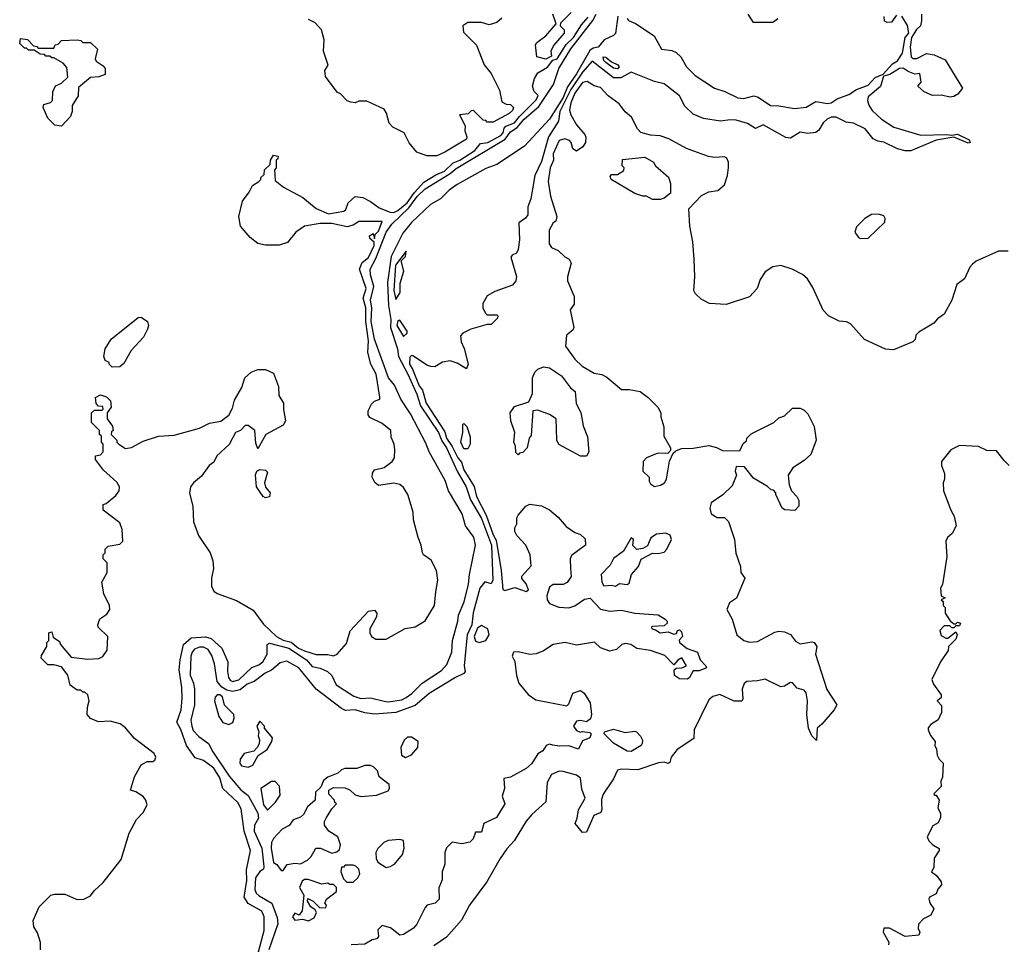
# Model space of a CAD drawing. Extents: x 2380107 to 2585170, y 384273 to 546161.
# Tile 95 of 256: x 2458130 to 2463195, y 474003 to 478757. Entities that reach past the tile are written whole.
import ezdxf

# ---------------------------------------------------------------- set-up
doc = ezdxf.new("R2010")
doc.units = 0

msp = doc.modelspace()

# ---------------------------------------------------------------- linework, layer by layer
at = {"layer": '0CON05XD'}
for points in [[(2459358.3, 473965), (2459388.4, 474075), (2459387.4, 474145), (2459375, 474173.2), (2459305, 474212.9), (2459285.3, 474245), (2459298.8, 474331.2), (2459296.7, 474386.7), (2459317.5, 474485), (2459284.8, 474585), (2459269.9, 474699.9), (2459252.5, 474732.5), (2459174.3, 474804.3), (2459158.8, 474858.8), (2459128.4, 474908.4), (2459075, 474947.9), (2459032.1, 474962.1), (2458988.2, 475025), (2458958.2, 475108.2), (2458937.7, 475145), (2458960.9, 475209.1), (2458966.5, 475266.5), (2458963.8, 475323.8), (2458950.9, 475415), (2458954.7, 475465), (2458972.9, 475545), (2459011.7, 475578.3), (2459085, 475583.3), (2459115.2, 475575.2), (2459169.2, 475525), (2459200.5, 475455), (2459198.5, 475405), (2459204.7, 475375), (2459212, 475362), (2459224.8, 475354.8), (2459256.7, 475363.3), (2459325, 475426.6), (2459360.4, 475439.6), (2459380.4, 475455), (2459402.7, 475495), (2459402.5, 475545), (2459415, 475552.2), (2459514.5, 475525), (2459604.6, 475465), (2459635, 475432.2), (2459675, 475423.7), (2459713.6, 475405), (2459736.5, 475385), (2459757.7, 475337.7), (2459849.7, 475279.7), (2459885, 475267.3), (2459935, 475270), (2460005, 475252.9), (2460025, 475250.4), (2460095, 475260.6), (2460118.1, 475271.9), (2460147.7, 475292.3), (2460199.7, 475345), (2460299.8, 475410.2), (2460327.8, 475442.2), (2460353.4, 475505), (2460356.8, 475565), (2460384, 475665), (2460386.7, 475695), (2460416.9, 475763.1), (2460439.2, 475855), (2460443.9, 475905), (2460475.2, 476055), (2460466.7, 476096.7), (2460424.1, 476154.1), (2460406.8, 476216.8), (2460335, 476334.6), (2460318.5, 476388.5), (2460237, 476535), (2460219, 476579), (2460139.9, 476729.9), (2460090.2, 476805), (2460058, 476878), (2460027.3, 476915), (2459955, 477114.5), (2459938, 477205), (2459940.8, 477275), (2459934, 477315), (2459951, 477385), (2459934, 477445), (2459932.5, 477475), (2459961.4, 477528.6), (2460015, 477664.6), (2460044, 477705), (2460131, 477789), (2460175, 477847), (2460215, 477886.8), (2460344.2, 477965.8), (2460375, 477991.3), (2460627.8, 478142.2), (2460655, 478180.8), (2460688.3, 478201.7), (2460725.7, 478245), (2460799.9, 478310.1), (2460876.2, 478423.8), (2460903.3, 478505), (2460965, 478606.7), (2461078, 478752), (2461095.7, 478785)], [(2461207.6, 478775), (2461194.6, 478685), (2461185.2, 478674.8), (2461137.1, 478652.9), (2461105, 478616.2), (2461079.4, 478610.6), (2461062.4, 478597.6), (2460995, 478478.6), (2460948.6, 478411.4), (2460925, 478356), (2460855, 478246), (2460726.4, 478106.4), (2460585, 478012.4), (2460528.2, 477991.8), (2460381.2, 477908.8), (2460339.6, 477880.4), (2460295, 477835.3), (2460243.5, 477806.5), (2460145.8, 477714.2), (2460101.1, 477658.9), (2460040.2, 477539.8), (2460021.2, 477405), (2460027.5, 477287.5), (2460039.5, 477215), (2460037.4, 477175), (2460073, 477065), (2460079.2, 477025), (2460127.1, 476935), (2460172.1, 476832.1), (2460192.2, 476772.2), (2460285.2, 476635), (2460301.2, 476591.2), (2460326, 476555), (2460383, 476433), (2460427.5, 476355), (2460448.4, 476288.4), (2460505, 476193.1), (2460556.2, 476055), (2460564.2, 475875), (2460555, 475856.4), (2460522.7, 475867.3), (2460497.5, 475835), (2460462.4, 475707.6), (2460455.1, 475645), (2460432.2, 475595), (2460416.1, 475435), (2460422.1, 475405), (2460415.3, 475394.7), (2460371.5, 475375), (2460237.2, 475292.8), (2460165, 475230.7), (2460065, 475194.5), (2459955, 475186.5), (2459905, 475193.2), (2459855, 475208.1), (2459806, 475206), (2459785, 475215.4), (2459655, 475314.6), (2459565.2, 475425.2), (2459505, 475459.2), (2459469.6, 475450.4), (2459425, 475412.4), (2459393.5, 475396.5), (2459336, 475354), (2459300.1, 475339.9), (2459265, 475310.8), (2459225, 475302.9), (2459195, 475309), (2459169.2, 475325), (2459146.1, 475355), (2459132.1, 475445), (2459118.8, 475488.8), (2459098.8, 475518.8), (2459075, 475530.5), (2459055, 475530.2), (2459030, 475520), (2459016.8, 475505), (2459011.2, 475485), (2459006.1, 475386.1), (2459024.7, 475345), (2459028.5, 475315), (2459029.1, 475235), (2459011.2, 475155), (2459015.2, 475125), (2459022.9, 475102.9), (2459050.9, 475070.9), (2459101.8, 475035), (2459123.1, 474993.1), (2459207.8, 474867.8), (2459268, 474798), (2459305, 474767.7), (2459355, 474677.5), (2459358.1, 474651.9), (2459338.3, 474615), (2459336, 474585), (2459375, 474498), (2459386.5, 474403.5), (2459385, 474390), (2459365, 474378), (2459342.9, 474345), (2459339.8, 474285), (2459346.8, 474266.8), (2459362.2, 474252.2), (2459426.3, 474215), (2459455, 474140.8), (2459458.3, 474108.3), (2459411.7, 473975)], [(2459587, 477843), (2459655, 477785.8), (2459719.3, 477759.3), (2459797, 477773), (2459808.3, 477781.7), (2459820, 477815), (2459855, 477847.5), (2459895, 477842.5), (2459935, 477822.5), (2459979.3, 477789.3), (2460035, 477766.7), (2460055, 477766), (2460075, 477776.2), (2460123.2, 477815), (2460161, 477869), (2460209.2, 477920.8), (2460270.8, 477959.2), (2460315, 477977.6), (2460359.5, 478020.5), (2460394.2, 478035), (2460470.8, 478085), (2460500.3, 478119.7), (2460538, 478125), (2460605, 478160.9), (2460617.3, 478175), (2460621.5, 478198.5), (2460630.1, 478209.9), (2460675, 478226.2), (2460700.5, 478259.5), (2460786.6, 478345), (2460796.3, 478366.3), (2460777.1, 478387.1), (2460768.8, 478415), (2460778.8, 478455), (2460796.1, 478483.9), (2460845, 478513.3), (2460871.7, 478548.3), (2460895, 478556.2), (2460940.5, 478629.5), (2460979, 478665), (2461019.2, 478730.8), (2461055, 478769.1)], [(2460610, 478765), (2460585, 478742.5), (2460545, 478730), (2460505, 478742.5), (2460435, 478742.5), (2460410, 478725), (2460413, 478693), (2460480, 478625), (2460520, 478525), (2460555, 478480), (2460597.5, 478395), (2460610, 478335), (2460633, 478323), (2460655, 478320), (2460670, 478305), (2460665, 478290), (2460647.5, 478275), (2460565, 478230), (2460535, 478230), (2460528.3, 478238.3), (2460515, 478240), (2460465, 478290), (2460451.7, 478288.3), (2460437, 478273), (2460391.7, 478268.3), (2460421.7, 478211.7), (2460420, 478185), (2460430, 478155), (2460428.3, 478141.7), (2460317.5, 478075), (2460275, 478056.7), (2460225, 478056.7), (2460172.5, 478075), (2460133.9, 478123.9), (2460107.5, 478175), (2460050, 478205), (2460030, 478225), (2460017, 478277), (2460005, 478297.5), (2459915, 478337.5), (2459875, 478337.5), (2459855, 478330), (2459833, 478333), (2459815, 478340), (2459780, 478375), (2459763.6, 478383.6), (2459702.5, 478465), (2459700, 478495), (2459717, 478523), (2459713, 478533), (2459692.5, 478595), (2459696.4, 478653.6), (2459682.5, 478705), (2459650.7, 478740.7), (2459615, 478757.5)], [(2462769.2, 478785), (2462769.5, 478750.5), (2462763.3, 478725), (2462743.9, 478706.1), (2462718, 478665), (2462710.9, 478615), (2462716.4, 478566.4), (2462725, 478557.5), (2462745, 478557.5), (2462795, 478583.3), (2462835, 478576.2), (2462890.7, 478550.7), (2462980, 478405), (2462956.4, 478373.6), (2462935, 478361.2), (2462915, 478358), (2462871.7, 478368.3), (2462825, 478366.7), (2462782.5, 478385), (2462750, 478415), (2462767.5, 478435), (2462760, 478480), (2462735, 478477.5), (2462700.3, 478490.3), (2462675, 478508), (2462655, 478505.7), (2462605.5, 478474.5), (2462573.3, 478466.7), (2462557.5, 478412.5), (2462495, 478360), (2462491.9, 478341.9), (2462497.3, 478317.3), (2462515, 478290), (2462562.5, 478245), (2462626.7, 478205), (2462765, 478163.5), (2462897.1, 478167.1), (2462925, 478162.5), (2462955, 478168), (2463015, 478138.8), (2463020, 478125), (2463008.3, 478121.7), (2462935, 478152), (2462845, 478138.1), (2462715, 478082.5), (2462685, 478082.5), (2462645, 478092.5), (2462575, 478127.5), (2462545, 478132.5), (2462520, 478145), (2462480, 478195), (2462420, 478225), (2462380.7, 478230.7), (2462330, 478255), (2462305, 478255.5), (2462284, 478245), (2462263.7, 478226.3), (2462241.1, 478188.9), (2462225, 478177.3), (2462185, 478170.8), (2462145, 478178.2), (2462095, 478147.9), (2462071.4, 478151.4), (2461955, 478215.6), (2461915, 478197.8), (2461873.6, 478223.6), (2461815, 478240), (2461785, 478241.9), (2461735, 478234.3), (2461647.9, 478247.9), (2461595, 478271.3), (2461552.3, 478312.3), (2461525, 478364.6), (2461445, 478427.7), (2461395, 478439.7), (2461275, 478486.8), (2461221.8, 478458.2), (2461185, 478458.3), (2461075, 478544.2), (2461025, 478487.7), (2460965, 478397.9), (2460908.3, 478285), (2460900.9, 478235), (2460850.6, 478155), (2460815, 478027.1), (2460780.8, 477955), (2460759.6, 477835), (2460743.8, 477795), (2460744.2, 477754.2), (2460732.8, 477737.2), (2460697, 477713), (2460701.5, 477625), (2460694.3, 477575.7), (2460685, 477556.7), (2460663.9, 477546.1), (2460656.7, 477535), (2460686.1, 477436.1), (2460682.5, 477415), (2460665, 477392.5), (2460575, 477360), (2460535, 477337.5), (2460513, 477297), (2460512.5, 477275), (2460525, 477250), (2460535, 477240), (2460585, 477240), (2460590, 477235), (2460588.3, 477221.7), (2460555, 477190), (2460535, 477190), (2460450, 477165), (2460410, 477145), (2460398.3, 477131.7), (2460400.7, 477100.7), (2460416.4, 477066.4), (2460437.5, 476985), (2460428.3, 476961.7), (2460380.7, 476990.7), (2460345, 477003.3), (2460305, 476996.7), (2460265, 476972.5), (2460245, 476973.3), (2460225, 476980), (2460155, 477027.5), (2460145, 477030), (2460137.5, 477022.5), (2460134.7, 476985), (2460150.6, 476960.6), (2460184.2, 476875), (2460202.3, 476852.3), (2460221.8, 476785), (2460317.7, 476637.7), (2460326.2, 476605), (2460355, 476562.9)], [(2460967, 478793), (2460911.7, 478738.3), (2460910, 478725), (2460930, 478705), (2460931.7, 478688.3), (2460876.4, 478623.6), (2460862.5, 478595), (2460865, 478570), (2460837, 478553), (2460790, 478565), (2460783, 478627), (2460790.7, 478639.3), (2460836.4, 478673.6), (2460890, 478735), (2460873.3, 478785)], [(2461254.5, 478765), (2461262.1, 478752.1), (2461297.8, 478737.8), (2461394.4, 478674.4), (2461432, 478605), (2461485, 478598.1), (2461507.3, 478587.3), (2461531.5, 478565), (2461559.4, 478515), (2461605, 478470), (2461704.8, 478404.8), (2461757.9, 478387.9), (2461825, 478354.6), (2461855, 478351.8), (2461905.9, 478365.9), (2461928.3, 478358.3), (2461992.5, 478315), (2462035, 478314.4), (2462115, 478300.9), (2462175, 478307.1), (2462225, 478335.5), (2462285, 478326.7), (2462305, 478330), (2462335, 478349.5), (2462395, 478371.4), (2462435, 478397.5), (2462495, 478419.5), (2462529.9, 478460.1), (2462572.5, 478477.5), (2462620, 478530), (2462645, 478545.6), (2462671.8, 478585), (2462684.7, 478665.3), (2462703.1, 478686.9), (2462696.9, 478726.9), (2462667.5, 478775)], [(2462029.3, 478760.7), (2462005, 478742.5), (2461905, 478742.5), (2461876.7, 478785)], [(2462640.7, 478779.3), (2462615, 478743.8), (2462591.7, 478741.7), (2462579.3, 478749.3), (2462577, 478773)], [(2458345, 478210), (2458310, 478215), (2458275, 478250), (2458250, 478305), (2458255, 478320), (2458288.3, 478331.7), (2458298.3, 478341.7), (2458300, 478385), (2458313.6, 478416.4), (2458345, 478430), (2458378.3, 478461.7), (2458371.7, 478511.7), (2458353, 478533), (2458305, 478560), (2458295, 478560), (2458285, 478570), (2458265, 478570), (2458258.3, 478578.3), (2458235, 478580), (2458205, 478600), (2458175, 478600), (2458165, 478610), (2458155, 478610), (2458130, 478635), (2458135, 478660), (2458170, 478655), (2458201.7, 478621.7), (2458218.3, 478618.3), (2458225, 478610), (2458305, 478610), (2458311.7, 478628.3), (2458328.3, 478631.7), (2458345, 478650), (2458425, 478652.5), (2458445, 478650), (2458455, 478640), (2458495, 478640), (2458530, 478605), (2458517.5, 478555), (2458523.6, 478543.6), (2458559.3, 478519.3), (2458570, 478505), (2458570, 478475), (2458536.4, 478463.6), (2458495, 478460), (2458431.7, 478408.3), (2458430, 478365), (2458400, 478315), (2458400, 478285), (2458391.7, 478258.3), (2458345, 478210)], [(2461205, 478503.3), (2461185, 478507.5), (2461145, 478536), (2461135, 478546.2), (2461132, 478565), (2461145, 478563.8), (2461175, 478540), (2461207.5, 478525), (2461213.8, 478515), (2461205, 478503.3)], [(2463215, 477567.5), (2463165, 477567.5), (2463050, 477515), (2463030.7, 477499.3), (2463017.5, 477485), (2462990, 477425), (2462950, 477395), (2462925.9, 477314.1), (2462885, 477242.5), (2462850.7, 477219.3), (2462833, 477197), (2462755, 477150), (2462740, 477135), (2462737, 477113), (2462725, 477100), (2462625, 477060), (2462583, 477063), (2462475, 477112.5), (2462403.6, 477193.6), (2462383, 477203), (2462345, 477207.5), (2462290, 477235), (2462263, 477263), (2462210.7, 477380.7), (2462182.5, 477425), (2462156.1, 477446.1), (2462103.6, 477473.6), (2462045, 477493.3), (2462005, 477486.2), (2461965, 477460), (2461938.8, 477421.2), (2461923.3, 477375), (2461885, 477332.5), (2461765, 477292.5), (2461678.3, 477298.3), (2461635, 477320), (2461607, 477347), (2461597.5, 477365), (2461603.3, 477435), (2461598.8, 477525), (2461593.3, 477615), (2461577.5, 477695), (2461572.5, 477785), (2461637, 477853), (2461675, 477872.5), (2461721.7, 477878.3), (2461755, 477907.5), (2461771.2, 477955), (2461776.1, 477996.1), (2461776.2, 478025), (2461767.5, 478045), (2461755, 478052.5), (2461705, 478047.5), (2461673.6, 478053.6), (2461560, 478095), (2461470, 478145), (2461425, 478160), (2461375, 478163.3), (2461325, 478177.5), (2461307.5, 478195), (2461276.7, 478255), (2461245, 478282.5), (2461213.9, 478323.9), (2461157.5, 478365), (2461118.3, 478408.3), (2461085, 478417.5), (2461048.8, 478438.8), (2461025, 478433.3), (2460985, 478378.8), (2460965, 478330), (2460958.9, 478291.1), (2460965, 478268), (2460995, 478216.7), (2461037, 478167), (2461043, 478153), (2461041.2, 478125), (2461027.7, 478102.3), (2460995, 478080), (2460975, 478092.5), (2460966.7, 478125), (2460957.5, 478135), (2460933.9, 478143.9), (2460905, 478136), (2460875, 478066.7), (2460876.2, 478033.8), (2460858.5, 477995), (2460847.8, 477925), (2460859.7, 477849.7), (2460892.5, 477745), (2460888.3, 477721.7), (2460875, 477712.5), (2460854.3, 477675), (2460854.4, 477604.4), (2460865.9, 477585.9), (2460900.7, 477570.7), (2460935, 477537.5), (2460956.4, 477526.4), (2460967.5, 477505), (2460947.5, 477435), (2460947.5, 477415), (2460983, 477333), (2460982.5, 477295), (2460962.5, 477265), (2460980, 477175), (2460975, 477160), (2460942.5, 477135), (2460938.3, 477078.3), (2460985, 477011.2), (2461024, 476975), (2461085, 476940), (2461125, 476932), (2461149.7, 476919.7), (2461225, 476856), (2461265, 476856.2), (2461322.5, 476845), (2461362.5, 476815), (2461412.5, 476765), (2461427.5, 476735), (2461427.5, 476715), (2461443, 476663), (2461443.3, 476615), (2461477.5, 476555), (2461477.5, 476542.5), (2461463.8, 476526.2), (2461415, 476527.5), (2461395, 476521.2), (2461353.8, 476505), (2461338, 476485), (2461336.1, 476436.1), (2461367.5, 476405), (2461367.5, 476385), (2461375, 476370), (2461395, 476357.5), (2461427, 476363), (2461447.5, 476375), (2461456.7, 476395), (2461473, 476487), (2461491.7, 476528.3), (2461505, 476540), (2461535, 476552.5), (2461595, 476553.3), (2461675, 476567.5), (2461715, 476557.5), (2461745, 476542.5), (2461835, 476540), (2461851.7, 476578.3), (2461868.3, 476591.7), (2461870, 476605), (2461893, 476627), (2462010, 476685), (2462035, 476710), (2462065, 476720), (2462105, 476760), (2462145, 476760), (2462165, 476750), (2462185, 476730), (2462217.5, 476665), (2462227.5, 476595), (2462199.3, 476520.7), (2462165, 476490), (2462107, 476453), (2462082.5, 476415), (2462087.5, 476365), (2462100, 476335), (2462127.5, 476305), (2462137.5, 476285), (2462137.5, 476255), (2462117, 476233), (2462066.4, 476236.4), (2462052.5, 476245), (2462020, 476315), (2462020, 476325), (2462008.3, 476338.3), (2461995, 476340), (2461977, 476357), (2461905, 476400), (2461858.3, 476458.3), (2461815, 476460), (2461810, 476435), (2461817.5, 476415), (2461795, 476360), (2461746.4, 476313.6), (2461686.4, 476273.6), (2461680, 476245), (2461687, 476217), (2461718.3, 476198.3), (2461755, 476197.5), (2461777, 476177), (2461807.5, 476085), (2461813.6, 476013.6), (2461837.5, 475945), (2461840, 475915), (2461860, 475885), (2461817, 475783), (2461780.7, 475759.3), (2461767.5, 475725), (2461794.3, 475674.3), (2461819.2, 475595), (2461855, 475564.5), (2461885, 475556.9), (2461925, 475560), (2462015, 475607.5), (2462035, 475612.5), (2462065, 475610), (2462095, 475596.7), (2462121.7, 475561.7), (2462145, 475548.6), (2462205, 475558.8), (2462217.5, 475555), (2462230, 475535), (2462223.3, 475495), (2462282.7, 475312.7), (2462333.3, 475235), (2462320.5, 475209.5), (2462256, 475135), (2462232, 475115), (2462228.3, 475051.7), (2462204.2, 475074.2), (2462188, 475115), (2462180, 475185), (2462182.5, 475255), (2462175, 475296.2), (2462165, 475309.6), (2462129.2, 475319.2), (2462105, 475347.8), (2462095, 475348.6), (2462065, 475330), (2462045, 475326.7), (2461965, 475366.2), (2461925, 475356.9), (2461870, 475355), (2461856.4, 475343.6), (2461846.7, 475315), (2461850, 475265), (2461845, 475252.5), (2461805, 475253.8), (2461732.3, 475287.7), (2461695, 475277.5), (2461675, 475260.8), (2461600, 475105), (2461598.3, 475061.7), (2461511.9, 475005), (2461480.8, 474965), (2461475, 474937.5), (2461465, 474932.5), (2461445, 474940), (2461416.1, 474936.1), (2461309.1, 474900.9), (2461225, 474904.4), (2461205, 474898.6), (2461185, 474853.3), (2461132, 474775), (2461122.2, 474747.8), (2461122.2, 474727.8), (2461124.3, 474695.7), (2461118.8, 474681.2), (2461084, 474665), (2461045, 474580), (2461025, 474577.5), (2460986.7, 474625), (2460998.3, 474651.7), (2461004.4, 474695), (2461038.6, 474755), (2461020.9, 474800.9), (2461015, 474857.5), (2460995, 474872.5), (2460925, 474892.2), (2460905, 474893.1), (2460865, 474875.6), (2460843.1, 474835), (2460836.2, 474735), (2460765, 474671.2), (2460735, 474636.2), (2460674.2, 474535.8), (2460635.5, 474494.5), (2460601.4, 474445), (2460533.5, 474325), (2460444.4, 474205), (2460403, 474127), (2460325, 474040), (2460260.6, 473995)], [(2458236.7, 473975), (2458237, 474013), (2458221.7, 474061.7), (2458203, 474093), (2458200, 474125), (2458230, 474195), (2458290, 474255), (2458308.3, 474261.7), (2458361.7, 474261.7), (2458425, 474233.3), (2458460, 474235), (2458495, 474252.5), (2458512.3, 474277.7), (2458558.8, 474321.2), (2458651.2, 474438.8), (2458693.8, 474575), (2458731.2, 474645), (2458765, 474680), (2458785, 474720), (2458778.8, 474745), (2458765, 474762.5), (2458727, 474787), (2458700, 474795), (2458720, 474865), (2458754.1, 474925.9), (2458785, 474943.3), (2458815, 474943.3), (2458825, 474950), (2458830.8, 474965), (2458821.2, 474985), (2458721.2, 475061.2), (2458675, 475116.2), (2458647, 475137), (2458595, 475150), (2458535, 475146.7), (2458493.6, 475163.6), (2458477.5, 475185), (2458478.3, 475221.7), (2458487.5, 475255), (2458480, 475285), (2458465, 475300), (2458455, 475300), (2458445, 475310), (2458425, 475310), (2458390, 475335), (2458377, 475387), (2458345, 475430), (2458305, 475440), (2458275, 475440), (2458240, 475475), (2458241.7, 475488.3), (2458270, 475535), (2458270, 475555), (2458280, 475565), (2458280, 475605), (2458295, 475610), (2458301.7, 475581.7), (2458335, 475560), (2458340, 475545), (2458395, 475480), (2458479.3, 475469.3), (2458537.7, 475472.3), (2458557, 475483), (2458580, 475515), (2458583.3, 475585), (2458534.3, 475634.3), (2458531.2, 475645), (2458542.7, 475677.3), (2458578.8, 475701.2), (2458593.3, 475725), (2458592.5, 475745), (2458562.5, 475805), (2458552.5, 475865), (2458580, 475915), (2458580, 475965), (2458560, 475985), (2458560, 476005), (2458570, 476015), (2458570, 476035), (2458585, 476050), (2458645, 476060), (2458660, 476075), (2458657.5, 476135), (2458645, 476170), (2458560, 476235), (2458560, 476265), (2458575, 476270), (2458625, 476310), (2458642.5, 476335), (2458643.3, 476355), (2458629.5, 476379.5), (2458560.7, 476440.7), (2458520, 476495), (2458520, 476515), (2458545, 476520), (2458560, 476535), (2458560, 476575), (2458550, 476585), (2458550, 476615), (2458540, 476625), (2458540, 476645), (2458500, 476685), (2458500, 476735), (2458515, 476750), (2458555, 476750), (2458560, 476755), (2458558.3, 476768.3), (2458535, 476770), (2458523, 476783), (2458520, 476815), (2458545, 476827.5), (2458577, 476817), (2458597, 476797), (2458600, 476765), (2458580, 476735), (2458580, 476705), (2458607, 476667), (2458610, 476645), (2458601.7, 476638.3), (2458600, 476625), (2458630, 476595), (2458630, 476585), (2458640, 476575), (2458675, 476552.5), (2458705, 476557.5), (2458765, 476590), (2458843.6, 476616.4), (2458925, 476620), (2459055, 476656.7), (2459107, 476683), (2459165, 476692.5), (2459206.4, 476723.6), (2459225, 476760), (2459235, 476800), (2459272.5, 476865), (2459287.5, 476915), (2459320, 476945), (2459355, 476957.5), (2459395, 476957.5), (2459435, 476940), (2459461.7, 476871.7), (2459462.5, 476825), (2459487.5, 476785), (2459486.7, 476753.3), (2459497.1, 476695), (2459485, 476672), (2459396.1, 476623.9), (2459355, 476550), (2459345, 476580), (2459338.8, 476645), (2459305, 476670), (2459289.3, 476670.7), (2459266.7, 476645), (2459240, 476635), (2459208.1, 476571.9), (2459143.8, 476515), (2459128.2, 476481.8), (2459104.4, 476465), (2459065, 476410), (2459023.9, 476376.1), (2459008.9, 476355), (2459003.4, 476323.4), (2459021.2, 476255), (2459023.3, 476175), (2459050, 476105), (2459110, 476015), (2459123.3, 475975), (2459126.7, 475935), (2459116.7, 475885), (2459116.7, 475845), (2459128.3, 475818.3), (2459145, 475806.2), (2459245, 475770), (2459330.8, 475720.8), (2459385, 475649.6), (2459450.5, 475585), (2459485, 475567.2), (2459526.3, 475556.3), (2459565, 475525.4), (2459595, 475511.7), (2459655, 475493.2), (2459715, 475493.1), (2459745, 475486.7), (2459762.5, 475495), (2459810.3, 475549.7), (2459830.6, 475615), (2459925, 475716.2), (2459955, 475721.2), (2459968, 475705), (2459965, 475687.5), (2459931.4, 475625), (2459930.8, 475605), (2459940, 475585), (2459962.3, 475572.3), (2460015, 475572.2), (2460112.8, 475627.2), (2460165, 475635.6), (2460215, 475666.9), (2460263.5, 475745), (2460270.8, 475815), (2460281.4, 475875), (2460274.4, 475925), (2460247.3, 475977.3), (2460206.7, 476005), (2460202, 476015), (2460195.6, 476055.6), (2460179.2, 476095), (2460156, 476185), (2460154, 476225), (2460126, 476315), (2460105, 476351.2), (2460085, 476367.5), (2460055, 476374), (2459975, 476362), (2459957.6, 476377.6), (2459942.5, 476405), (2459944.2, 476425.8), (2459955, 476442.5), (2460005, 476454), (2460046.7, 476485), (2460058.8, 476505), (2460060, 476545), (2460056.7, 476575), (2460040.7, 476610.7), (2460040, 476645), (2459995, 476681.5), (2459932, 476712), (2459923.1, 476725), (2459923.1, 476745), (2459940.6, 476779.4), (2459955, 476795.8), (2459982.5, 476805), (2459983.3, 476816.7), (2459964.2, 476934.2), (2459936.2, 476985), (2459920.8, 477045), (2459924.6, 477105), (2459910, 477205), (2459911.3, 477275), (2459896.5, 477325), (2459912.7, 477375), (2459878.6, 477475), (2459891.9, 477508.1), (2459925, 477534.2), (2459953.1, 477595), (2459953, 477613), (2459931.7, 477631.7), (2459930, 477645), (2459948.3, 477658.3), (2459955, 477630), (2459958.3, 477651.7), (2459975, 477670), (2459995, 477720), (2459875, 477720), (2459845, 477700), (2459815, 477692.5), (2459735, 477708.8), (2459675, 477708.8), (2459595, 477696), (2459550, 477665), (2459508.3, 477611.7), (2459465, 477596.7), (2459395, 477596.7), (2459355, 477606.7), (2459315, 477636.7), (2459266.7, 477695), (2459256.7, 477745), (2459276.4, 477823.6), (2459310.7, 477869.3), (2459327.5, 477905), (2459360, 477925), (2459370, 477935), (2459370, 477945), (2459388.3, 477961.7), (2459390, 477985), (2459418.3, 478011.7), (2459420, 478035), (2459435, 478060), (2459460, 478055), (2459458.3, 478041.7), (2459450, 478035), (2459450, 477995), (2459440, 477985), (2459445, 477930), (2459487.5, 477895), (2459587, 477843)], [(2461425, 477832.5), (2461385, 477832.5), (2461355, 477850), (2461335, 477850), (2461293.8, 477863.8), (2461172.5, 477935), (2461168.3, 477951.7), (2461175, 477960), (2461205, 477960), (2461238.3, 477981.7), (2461240, 477995), (2461230, 478005), (2461231.7, 478038.3), (2461345, 478050), (2461390, 478025), (2461400, 478005), (2461467, 477947), (2461477.5, 477915), (2461477.5, 477865), (2461445, 477840), (2461425, 477832.5)], [(2462455, 477632.5), (2462495, 477633.3), (2462580, 477715), (2462582.5, 477735), (2462575, 477747.5), (2462547.7, 477757.7), (2462512.5, 477755), (2462476.7, 477735), (2462435, 477692.5), (2462426.7, 477665), (2462445, 477637.5), (2462455, 477632.5)], [(2460065, 477317.5), (2460086.7, 477355), (2460087, 477403), (2460106.1, 477463.9), (2460092.5, 477517.5), (2460115, 477540), (2460117.5, 477567.5), (2460063.4, 477495), (2460054.8, 477365.2), (2460065, 477317.5)], [(2458605, 476970), (2458590, 476985), (2458590, 476995), (2458570, 477005), (2458562.5, 477025), (2458570, 477065), (2458600, 477115), (2458740, 477225), (2458755, 477227.5), (2458787.5, 477205), (2458792.5, 477185), (2458787.5, 477165), (2458767.5, 477125), (2458703.6, 477056.4), (2458665, 476990), (2458645, 476972.5), (2458605, 476970)], [(2460105, 477127.5), (2460122.5, 477145), (2460122.5, 477155), (2460085, 477211.2), (2460075, 477208), (2460069.5, 477185), (2460105, 477127.5)], [(2461045, 476512.5), (2461015, 476512.5), (2460903.6, 476573.6), (2460892.5, 476595), (2460890, 476705), (2460855, 476727.5), (2460795, 476750), (2460770, 476745), (2460761.7, 476618.3), (2460750, 476605), (2460740, 476555), (2460718.3, 476531.7), (2460701.7, 476528.3), (2460695, 476520), (2460681.7, 476531.7), (2460680, 476565), (2460672.5, 476585), (2460677.5, 476635), (2460656.7, 476695), (2460653.6, 476736.4), (2460675, 476767.5), (2460748.3, 476791.7), (2460767.5, 476835), (2460767.5, 476915), (2460780, 476945), (2460795, 476960), (2460825, 476972.5), (2460855, 476966.7), (2460916.7, 476925), (2460963.6, 476863.6), (2460987.5, 476845), (2460993, 476783), (2461017, 476737), (2461028.3, 476668.3), (2461051.7, 476611.7), (2461057.5, 476535), (2461045, 476512.5)], [(2460435, 476550), (2460415, 476550), (2460400, 476585), (2460410, 476635), (2460410, 476675), (2460415, 476680), (2460430, 476665), (2460447, 476613), (2460447.5, 476575), (2460435, 476550)], [(2463220, 476465), (2463195, 476490), (2463155, 476540), (2463105, 476542.5), (2463061.7, 476561.7), (2462965, 476567.5), (2462920, 476545), (2462872.5, 476485), (2462872.5, 476465), (2462887, 476423), (2462887.5, 476395), (2462880, 476375), (2462882.5, 476335), (2462920, 476235), (2462937.5, 476205), (2462947.5, 476155), (2462926.7, 476115), (2462903.3, 476095), (2462893.9, 476076.1), (2462900, 475995), (2462876.4, 475853.6), (2462867.5, 475835), (2462870, 475795), (2462890, 475785), (2462870, 475775), (2462880, 475765), (2462880, 475745), (2462890, 475735), (2462890, 475705), (2462917, 475667), (2462935, 475650), (2462945, 475650), (2462955, 475660), (2462970, 475655), (2462965, 475640), (2462945, 475640), (2462935, 475630), (2462925, 475630), (2462915, 475640), (2462885, 475640), (2462863, 475617), (2462870.7, 475590.7), (2462895, 475577.5), (2462905, 475577.5), (2462945, 475610), (2462952.5, 475595), (2462945, 475572.5), (2462907.5, 475535), (2462907, 475513), (2462866, 475455), (2462822, 475365), (2462830.3, 475340.3), (2462870, 475285), (2462870, 475270), (2462850, 475255), (2462871.7, 475231.7), (2462871.2, 475195), (2462855, 475157.5), (2462817, 475133), (2462804.1, 475115.9), (2462803.8, 475105), (2462815, 475077.5), (2462840, 475045), (2462837.5, 475025), (2462846.4, 475006.4), (2462850, 474975), (2462860, 474955), (2462880, 474935), (2462877, 474863)], [(2460355, 476562.9), (2460383.1, 476505), (2460402.3, 476482.3), (2460415, 476442.5), (2460467.2, 476357.2), (2460479.4, 476305), (2460528.9, 476208.9), (2460565, 476107.8), (2460580.6, 476080.6), (2460607.3, 475925), (2460615, 475826.7), (2460625, 475822), (2460677.5, 475837.5), (2460735, 475817.5), (2460747.5, 475825), (2460736.1, 475856.1), (2460713, 475883), (2460712.5, 475895), (2460761.7, 475948.3), (2460756.1, 476006.1), (2460733.3, 476055), (2460687.5, 476105), (2460677.5, 476125), (2460677.5, 476145), (2460687.5, 476165), (2460687.5, 476195), (2460695, 476210), (2460733.6, 476256.4), (2460753.6, 476266.4), (2460815, 476257.5), (2460855, 476237.5), (2460899.3, 476199.3), (2460940.7, 476150.7), (2460985, 476120), (2461015, 476110), (2461038.3, 476088.3), (2461040, 476055), (2460968.3, 476001.7), (2460962.5, 475985), (2460963.3, 475935), (2460966.4, 475893.6), (2460946.4, 475863.6), (2460925, 475852.5), (2460875, 475852.5), (2460855, 475840), (2460842, 475795), (2460842.9, 475775), (2460855, 475755.8), (2460902.9, 475737.1), (2460955, 475732.9), (2460985, 475743.6), (2461035, 475777.5), (2461065, 475781.9), (2461117, 475727), (2461165, 475716.7), (2461225, 475720.8), (2461295, 475705.8), (2461415, 475696.7), (2461450, 475675), (2461460, 475665), (2461460, 475655), (2461445, 475640), (2461385, 475637.5), (2461380, 475635), (2461382.5, 475625), (2461400.7, 475620.7), (2461425, 475604.2), (2461465, 475610), (2461495, 475597.5), (2461508.3, 475601.7), (2461513.6, 475616.4), (2461525, 475620), (2461535, 475610), (2461540, 475585), (2461522.5, 475567.5), (2461523.8, 475555), (2461564.3, 475524.3), (2461615.9, 475505.9), (2461630, 475465), (2461660, 475435), (2461662.5, 475425), (2461625, 475409.2), (2461595, 475410), (2461575.8, 475374.2), (2461565, 475366.7), (2461525, 475367.5), (2461499.2, 475385), (2461496.4, 475413.6), (2461506.7, 475423.3), (2461535.9, 475424.1), (2461560, 475435), (2461535.9, 475475.9), (2461515, 475463.3), (2461495, 475440), (2461448.5, 475488.5), (2461374.4, 475514.4), (2461305, 475523.8), (2461273.9, 475543.9), (2461245, 475550), (2461227.5, 475545), (2461200.7, 475519.3), (2461165, 475510), (2461117.5, 475527.5), (2461086.9, 475556.9), (2460995, 475541.5), (2460935.5, 475555.5), (2460873.8, 475545), (2460825, 475512.5), (2460787, 475497), (2460755, 475493.3), (2460695, 475507.5), (2460670, 475505), (2460662.5, 475485), (2460677, 475457), (2460686.2, 475385), (2460698, 475345), (2460745, 475286.7), (2460785, 475260), (2460945, 475230), (2460955, 475240), (2460975.6, 475294.4), (2461015, 475307.3), (2461033.1, 475295), (2461063.9, 475243.9), (2461070.8, 475185), (2461067.1, 475162.9), (2461045, 475146.2), (2461015, 475153.3), (2460995, 475150), (2460978.8, 475125), (2460995, 475102.5), (2461013.6, 475093.6), (2461025, 475097.5), (2461062.5, 475092.5), (2461070, 475085), (2461062.5, 475065), (2461025, 475050), (2461005, 475006.7), (2460955, 475024.2), (2460905, 475021.9), (2460872.5, 475027.5), (2460855, 475031.4), (2460838.8, 475025), (2460821.7, 474998.3), (2460795, 474982.5), (2460765, 474933.3), (2460735, 474907.5), (2460655, 474862.5), (2460620, 474855), (2460623.3, 474805), (2460611.2, 474765), (2460626.2, 474725), (2460582.5, 474655), (2460517.5, 474625), (2460505, 474580), (2460475, 474580), (2460462.5, 474545), (2460445, 474527.5), (2460405, 474520), (2460355, 474527.5), (2460325, 474500), (2460317.5, 474475), (2460316.7, 474415), (2460303.9, 474376.1), (2460302.5, 474335), (2460286.2, 474293.8), (2460287.5, 474235), (2460267.5, 474215), (2460226.4, 474203.6), (2460215, 474192.5), (2460172.7, 474107.3), (2460155, 474086.7), (2460105, 474053.3), (2460085, 474050), (2460038, 474088), (2459995, 474100), (2459972.9, 474077.1), (2459976, 474044), (2459968, 474032), (2459943.2, 474026.8), (2459905, 474004.2), (2459835, 474001.1)], [(2459395, 476298.8), (2459383.3, 476305), (2459347.5, 476355), (2459342.6, 476417.4), (2459350, 476435), (2459365, 476444), (2459395, 476440), (2459405, 476430), (2459388.8, 476375), (2459394.2, 476354.2), (2459419.2, 476325), (2459415, 476304), (2459395, 476298.8)], [(2461195, 475844), (2461215, 475857.5), (2461255, 475852.5), (2461265, 475860), (2461276.7, 475905), (2461312.5, 475945), (2461327, 475983), (2461385, 476013.3), (2461415, 476012), (2461445, 476020), (2461458.8, 476035), (2461482.5, 476085), (2461476.4, 476106.4), (2461453, 476117), (2461405, 476112.5), (2461377, 476093), (2461358.8, 476051.2), (2461335, 476037.5), (2461305, 476032.5), (2461283.3, 476053.3), (2461286.7, 476085), (2461275, 476092.5), (2461236.4, 476023.6), (2461185, 475986.2), (2461166.8, 475953.2), (2461122, 475905), (2461123.8, 475865), (2461135, 475846.7), (2461175, 475850), (2461195, 475844)], [(2460495, 475554.4), (2460528, 475565), (2460545.7, 475595), (2460538, 475625), (2460505, 475641.9), (2460485, 475628.1), (2460467.8, 475585), (2460475, 475562.5), (2460495, 475554.4)], [(2459205, 475133.8), (2459226.1, 475143.9), (2459234, 475165), (2459232, 475185), (2459183, 475233), (2459172.5, 475275), (2459158.8, 475285), (2459145, 475285.6), (2459135, 475273.3), (2459131.5, 475255), (2459155, 475173.8), (2459175, 475142.9), (2459205, 475133.8)], [(2459305, 474914.4), (2459330, 474925), (2459356.1, 474973.9), (2459402.5, 475005), (2459427.5, 475045), (2459430, 475065), (2459390, 475115), (2459390, 475125), (2459365, 475150), (2459350, 475125), (2459360, 475095), (2459356.7, 475075), (2459363.3, 475055), (2459362.5, 475035), (2459353.6, 475016.4), (2459335, 474996.7), (2459285, 474983.3), (2459263.3, 474955), (2459262, 474935), (2459270.5, 474920.5), (2459305, 474914.4)], [(2461275, 474994.4), (2461255, 474996.2), (2461185, 475036.7), (2461136.7, 475085), (2461137.5, 475095), (2461185, 475108.8), (2461245, 475092), (2461295, 475098.8), (2461302.5, 475095), (2461323.6, 475073.6), (2461333, 475053), (2461332.5, 475035), (2461327.5, 475025), (2461275, 474994.4)], [(2460115, 474963.3), (2460145, 474976.7), (2460177.5, 475015), (2460180, 475045), (2460145, 475067.5), (2460125, 475067.5), (2460107, 475053), (2460090, 475015), (2460093.3, 474975), (2460115, 474963.3)], [(2459485, 474383.3), (2459506.4, 474413.6), (2459545, 474420), (2459575, 474417.5), (2459610, 474435), (2459630, 474455), (2459653, 474497), (2459677, 474497), (2459735, 474472.5), (2459761.7, 474478.3), (2459775, 474490), (2459780, 474515), (2459766.1, 474556.1), (2459720, 474585), (2459697.5, 474615), (2459697.5, 474635), (2459707.5, 474655), (2459735, 474700), (2459760, 474725), (2459751.7, 474731.7), (2459750, 474745), (2459720, 474775), (2459720, 474795), (2459745, 474810), (2459805, 474807.5), (2459830, 474795), (2459855, 474772.5), (2459885, 474763.3), (2459965, 474770), (2460025, 474792.5), (2460032.5, 474805), (2460030, 474825), (2459980, 474865), (2459970, 474895), (2459950, 474915), (2459935, 474922.5), (2459905, 474922.5), (2459865, 474907.5), (2459803, 474907), (2459785, 474900), (2459767, 474883), (2459715, 474862.5), (2459692.5, 474845), (2459678.3, 474811.7), (2459652.5, 474785), (2459650, 474745), (2459610.7, 474709.3), (2459589.3, 474670.7), (2459575, 474657.5), (2459537, 474643), (2459516.4, 474613.6), (2459480, 474595), (2459435, 474546.7), (2459425, 474526.2), (2459423, 474497), (2459435, 474423.3), (2459453, 474413), (2459475, 474383.3), (2459485, 474383.3)], [(2462877, 474863), (2462868.3, 474841.7), (2462870, 474815), (2462832.5, 474777.5), (2462835, 474770), (2462845, 474770), (2462860, 474745), (2462853.8, 474705), (2462866.7, 474675), (2462866.7, 474655), (2462855, 474627.5), (2462827, 474613), (2462797.5, 474555), (2462807.5, 474535), (2462827.5, 474515), (2462860, 474495), (2462860, 474485), (2462833.6, 474446.4), (2462831.7, 474398.3), (2462820, 474375), (2462846.4, 474356.4), (2462870, 474325), (2462871.7, 474308.3), (2462853.8, 474286.2), (2462845, 474262.5), (2462810, 474245), (2462807.5, 474235), (2462813.3, 474213.3), (2462832.5, 474185), (2462816.4, 474153.6), (2462780, 474135), (2462753, 474107), (2462752.5, 474085), (2462760, 474065), (2462755, 474050), (2462685, 474043.3), (2462605, 474086.2), (2462575, 474086.7), (2462571.2, 474065), (2462601.2, 474015), (2462600, 474000)], [(2459405, 474692.5), (2459446.4, 474733.6), (2459469.3, 474770.7), (2459467, 474817), (2459445, 474840), (2459425, 474840), (2459370, 474805), (2459385, 474720), (2459405, 474692.5)], [(2460015, 474397.5), (2460035, 474403.3), (2460057.5, 474415), (2460100, 474465), (2460107, 474497), (2460105, 474537.5), (2460085, 474542.5), (2460025, 474537.5), (2460003.6, 474526.4), (2459972.5, 474495), (2459962.5, 474475), (2459963.6, 474443.6), (2459972.5, 474425), (2460015, 474397.5)], [(2459845, 474322.5), (2459870, 474345), (2459880, 474365), (2459875, 474390), (2459860, 474405), (2459845, 474410), (2459805, 474410), (2459795, 474400), (2459785, 474400), (2459782.5, 474375), (2459795, 474340), (2459813, 474323), (2459845, 474322.5)], [(2459615, 474123.3), (2459645, 474140), (2459656.7, 474166.7), (2459650, 474180), (2459627.5, 474195), (2459610, 474225), (2459611.7, 474238.3), (2459640, 474225), (2459671.7, 474191.7), (2459705, 474190), (2459707.5, 474205), (2459700, 474215), (2459707.5, 474235), (2459760, 474275), (2459760, 474295), (2459745, 474310), (2459725, 474310), (2459715, 474317.5), (2459685, 474312.5), (2459613.6, 474336.4), (2459595, 474336.7), (2459582.7, 474327.3), (2459570, 474295), (2459592.5, 474255), (2459583.3, 474175), (2459567, 474153), (2459545, 474162.5), (2459534, 474145), (2459545, 474127.5), (2459585, 474132.5), (2459615, 474123.3)]]:
    msp.add_lwpolyline(points, dxfattribs=at)

doc.saveas('drawing.dxf')
